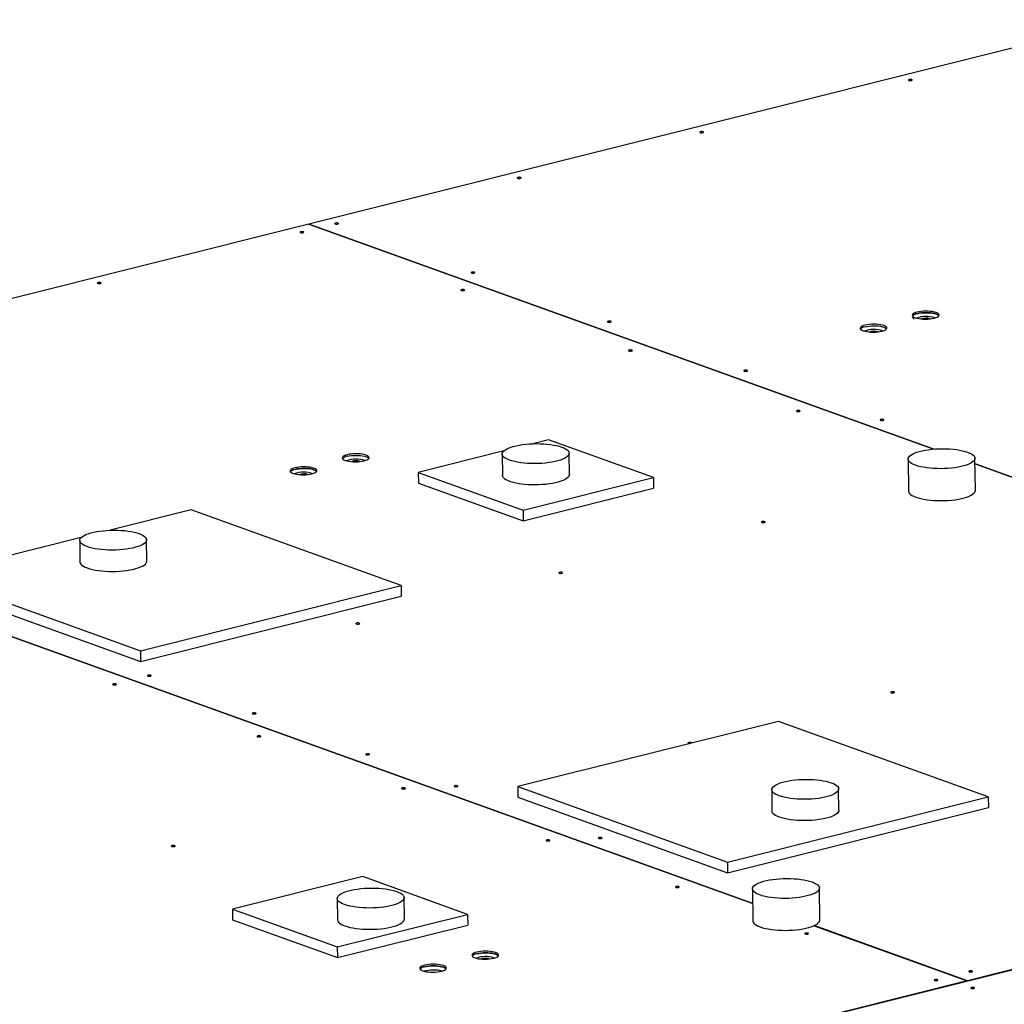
# Model space of a CAD drawing. Header units: millimetres. Extents: x 0 to 841, y 0 to 594.
# Tile 85 of 177: x 463 to 508, y 96 to 141. Entities that reach past the tile are written whole.
import ezdxf

# ---------------------------------------------------------------- set-up
doc = ezdxf.new("R2010")
doc.units = ezdxf.units.MM
doc.layers.add('TRAIT-FORT', color=4, linetype='Continuous', lineweight=25)

msp = doc.modelspace()

# ---------------------------------------------------------------- linework, layer by layer
at = {"layer": 'TRAIT-FORT', "color": 4, "linetype": 'Continuous', "lineweight": 25}
for p, q in [((512.969, 140.513), (476.354, 131.356)), ((476.35, 131.355), (438.181, 121.81)), ((476.35, 131.355), (504.365, 121.274)), ((504.37, 121.275), (476.354, 131.356)), ((476.354, 131.356), (476.354, 131.354)), ((438.177, 121.809), (496.249, 100.912)), ((496.249, 100.914), (438.181, 121.81)), ((487.102, 121.693), (486.389, 121.515)), ((491.802, 120.002), (487.102, 121.693)), ((485.088, 121.19), (481.258, 120.232)), ((485.019, 121.054), (485.03, 120.1)), ((488.03, 120.134), (488.019, 121.089)), ((503.217, 120.826), (503.233, 119.395)), ((506.233, 119.429), (506.216, 120.861)), ((516.906, 116.764), (506.219, 120.609)), ((506.219, 120.607), (516.901, 116.763)), ((481.258, 120.232), (485.959, 118.54)), ((481.258, 120.232), (481.264, 119.755)), ((481.264, 119.755), (485.964, 118.063)), ((485.959, 118.54), (491.802, 120.002)), ((491.802, 120.002), (491.808, 119.525)), ((485.964, 118.063), (491.808, 119.525)), ((471.083, 118.548), (467.449, 117.639)), ((480.484, 115.164), (471.083, 118.548)), ((485.959, 118.54), (485.964, 118.063)), ((466.147, 117.313), (459.396, 115.625)), ((466.079, 117.178), (466.09, 116.223)), ((469.09, 116.258), (469.079, 117.212)), ((459.396, 115.625), (468.798, 112.242)), ((459.401, 115.148), (468.803, 111.764)), ((468.798, 112.242), (480.484, 115.164)), ((480.484, 115.164), (480.49, 114.687)), ((468.803, 111.764), (480.49, 114.687)), ((468.798, 112.242), (468.803, 111.764)), ((497.407, 109.075), (485.721, 106.152)), ((506.809, 105.692), (497.407, 109.075)), ((544.042, 106.997), (505.873, 97.451)), ((485.721, 106.152), (495.122, 102.769)), ((485.721, 106.152), (485.726, 105.675)), ((497.104, 106.013), (497.115, 105.059)), ((500.115, 105.093), (500.104, 106.048)), ((485.726, 105.675), (495.128, 102.292)), ((495.122, 102.769), (506.809, 105.692)), ((506.809, 105.692), (506.814, 105.214)), ((495.128, 102.292), (506.814, 105.214)), ((495.122, 102.769), (495.128, 102.292)), ((478.768, 102.12), (472.925, 100.658)), ((483.469, 100.428), (478.768, 102.12)), ((496.241, 101.573), (496.258, 100.141)), ((498.86, 95.695), (523.009, 101.735)), ((499.257, 100.175), (499.241, 101.607)), ((477.626, 101.142), (477.637, 100.188)), ((480.637, 100.222), (480.626, 101.177)), ((472.925, 100.658), (472.93, 100.181)), ((472.925, 100.658), (477.626, 98.967)), ((477.626, 98.967), (483.469, 100.428)), ((483.469, 100.428), (483.475, 99.951)), ((472.93, 100.181), (477.631, 98.49)), ((477.631, 98.49), (483.475, 99.951)), ((499.002, 99.921), (505.869, 97.45)), ((505.873, 97.451), (499.005, 99.923)), ((477.626, 98.967), (477.631, 98.49)), ((505.869, 97.45), (467.692, 87.903)), ((505.869, 97.448), (505.869, 97.45)), ((505.873, 97.449), (505.873, 97.451))]:
    msp.add_line(p, q, dxfattribs=at)
at = {"layer": 'TRAIT-FORT', "color": 4, "linetype": 'Continuous', "lineweight": 25, "flags": 128}
for points in [[(503.366, 137.792), (503.387, 137.8), (503.397, 137.809), (503.394, 137.819), (503.379, 137.828), (503.353, 137.834), (503.322, 137.837), (503.289, 137.835), (503.259, 137.83), (503.238, 137.823), (503.228, 137.813), (503.231, 137.803), (503.246, 137.795), (503.272, 137.789), (503.304, 137.786), (503.337, 137.787), (503.366, 137.792)], [(494.018, 135.454), (494.04, 135.462), (494.05, 135.472), (494.047, 135.482), (494.031, 135.49), (494.006, 135.496), (493.974, 135.499), (493.941, 135.498), (493.912, 135.493), (493.891, 135.485), (493.881, 135.475), (493.884, 135.466), (493.899, 135.457), (493.924, 135.451), (493.956, 135.448), (493.989, 135.45), (494.018, 135.454)], [(485.836, 133.408), (485.857, 133.416), (485.867, 133.425), (485.864, 133.435), (485.849, 133.444), (485.823, 133.45), (485.792, 133.453), (485.759, 133.451), (485.729, 133.446), (485.708, 133.439), (485.698, 133.429), (485.701, 133.419), (485.716, 133.411), (485.742, 133.405), (485.773, 133.402), (485.806, 133.403), (485.836, 133.408)], [(477.653, 131.362), (477.674, 131.37), (477.684, 131.379), (477.681, 131.389), (477.666, 131.398), (477.64, 131.404), (477.609, 131.406), (477.576, 131.405), (477.546, 131.4), (477.525, 131.392), (477.515, 131.383), (477.518, 131.373), (477.533, 131.364), (477.559, 131.358), (477.591, 131.356), (477.624, 131.357), (477.653, 131.362)], [(476.095, 130.972), (476.116, 130.98), (476.126, 130.989), (476.123, 130.999), (476.108, 131.008), (476.082, 131.014), (476.051, 131.017), (476.018, 131.015), (475.988, 131.01), (475.967, 131.003), (475.957, 130.993), (475.96, 130.983), (475.975, 130.975), (476.001, 130.969), (476.032, 130.966), (476.065, 130.967), (476.095, 130.972)], [(483.764, 129.163), (483.785, 129.171), (483.795, 129.18), (483.792, 129.19), (483.777, 129.198), (483.752, 129.205), (483.72, 129.207), (483.687, 129.206), (483.657, 129.201), (483.636, 129.193), (483.626, 129.184), (483.629, 129.174), (483.645, 129.165), (483.67, 129.159), (483.702, 129.157), (483.735, 129.158), (483.764, 129.163)], [(467.006, 128.699), (467.028, 128.707), (467.037, 128.717), (467.035, 128.726), (467.019, 128.735), (466.994, 128.741), (466.962, 128.744), (466.929, 128.743), (466.9, 128.738), (466.878, 128.73), (466.868, 128.72), (466.871, 128.711), (466.887, 128.702), (466.912, 128.696), (466.944, 128.693), (466.977, 128.694), (467.006, 128.699)], [(483.303, 128.378), (483.324, 128.386), (483.334, 128.396), (483.331, 128.406), (483.316, 128.414), (483.29, 128.42), (483.259, 128.423), (483.225, 128.422), (483.196, 128.417), (483.175, 128.409), (483.165, 128.399), (483.168, 128.39), (483.183, 128.381), (483.209, 128.375), (483.24, 128.372), (483.273, 128.373), (483.303, 128.378)], [(504.381, 127.142), (504.457, 127.164), (504.518, 127.19), (504.565, 127.218), (504.594, 127.248), (504.605, 127.28), (504.598, 127.311), (504.573, 127.341), (504.531, 127.369), (504.473, 127.394), (504.4, 127.416), (504.316, 127.433), (504.222, 127.446), (504.122, 127.453), (504.018, 127.456), (503.913, 127.453), (503.812, 127.444), (503.716, 127.431), (503.629, 127.412), (503.554, 127.39), (503.492, 127.364), (503.446, 127.336), (503.417, 127.305), (503.405, 127.274), (503.412, 127.243), (503.437, 127.213), (503.48, 127.185), (503.538, 127.16), (503.61, 127.138), (503.695, 127.121), (503.788, 127.108), (503.889, 127.1), (503.993, 127.098), (504.097, 127.101), (504.199, 127.11), (504.294, 127.123), (504.381, 127.142)], [(504.606, 127.212), (504.599, 127.239), (504.574, 127.269), (504.532, 127.297), (504.473, 127.322), (504.401, 127.344), (504.317, 127.361), (504.223, 127.374), (504.122, 127.382), (504.018, 127.384), (503.914, 127.381), (503.813, 127.372), (503.717, 127.359), (503.63, 127.341), (503.554, 127.318), (503.493, 127.293), (503.447, 127.264), (503.417, 127.234), (503.406, 127.203), (503.413, 127.172), (503.438, 127.142), (503.48, 127.114), (503.487, 127.11)], [(503.63, 127.341), (503.717, 127.359), (503.813, 127.372), (503.914, 127.381), (504.018, 127.384), (504.122, 127.382), (504.223, 127.374), (504.317, 127.361), (504.401, 127.344), (504.473, 127.322), (504.532, 127.297), (504.574, 127.269), (504.593, 127.248)], [(489.875, 126.964), (489.896, 126.971), (489.906, 126.981), (489.903, 126.991), (489.888, 126.999), (489.863, 127.006), (489.831, 127.008), (489.798, 127.007), (489.769, 127.002), (489.747, 126.994), (489.737, 126.985), (489.74, 126.975), (489.756, 126.966), (489.781, 126.96), (489.813, 126.958), (489.846, 126.959), (489.875, 126.964)], [(502.044, 126.557), (502.119, 126.579), (502.181, 126.605), (502.227, 126.634), (502.256, 126.664), (502.268, 126.695), (502.261, 126.726), (502.236, 126.756), (502.193, 126.784), (502.135, 126.809), (502.063, 126.831), (501.978, 126.849), (501.885, 126.861), (501.784, 126.869), (501.68, 126.871), (501.576, 126.868), (501.474, 126.86), (501.379, 126.846), (501.292, 126.828), (501.216, 126.805), (501.155, 126.78), (501.108, 126.751), (501.079, 126.721), (501.068, 126.69), (501.075, 126.659), (501.1, 126.629), (501.142, 126.601), (501.2, 126.575), (501.273, 126.554), (501.357, 126.536), (501.451, 126.523), (501.551, 126.516), (501.655, 126.514), (501.76, 126.517), (501.861, 126.525), (501.957, 126.539), (502.044, 126.557)], [(501.293, 126.756), (501.379, 126.774), (501.475, 126.788), (501.577, 126.796), (501.681, 126.8), (501.785, 126.797), (501.885, 126.79), (501.979, 126.777), (502.064, 126.759), (502.136, 126.738), (502.194, 126.712), (502.237, 126.684), (502.256, 126.663)], [(490.824, 125.672), (490.845, 125.68), (490.855, 125.689), (490.852, 125.699), (490.837, 125.708), (490.811, 125.714), (490.78, 125.716), (490.747, 125.715), (490.717, 125.71), (490.696, 125.702), (490.686, 125.693), (490.689, 125.683), (490.704, 125.674), (490.73, 125.668), (490.761, 125.666), (490.795, 125.667), (490.824, 125.672)], [(495.986, 124.765), (496.007, 124.772), (496.017, 124.782), (496.014, 124.792), (495.999, 124.8), (495.974, 124.806), (495.942, 124.809), (495.909, 124.808), (495.88, 124.803), (495.858, 124.795), (495.848, 124.786), (495.851, 124.776), (495.867, 124.767), (495.892, 124.761), (495.924, 124.759), (495.957, 124.76), (495.986, 124.765)], [(498.345, 122.965), (498.367, 122.973), (498.376, 122.983), (498.374, 122.992), (498.358, 123.001), (498.333, 123.007), (498.301, 123.01), (498.268, 123.009), (498.239, 123.004), (498.217, 122.996), (498.207, 122.986), (498.21, 122.977), (498.226, 122.968), (498.251, 122.962), (498.283, 122.959), (498.316, 122.96), (498.345, 122.965)], [(502.097, 122.566), (502.118, 122.573), (502.128, 122.583), (502.125, 122.593), (502.11, 122.601), (502.085, 122.607), (502.053, 122.61), (502.02, 122.609), (501.991, 122.604), (501.969, 122.596), (501.959, 122.587), (501.962, 122.577), (501.978, 122.568), (502.003, 122.562), (502.035, 122.559), (502.068, 122.561), (502.097, 122.566)], [(485.351, 120.779), (485.256, 120.817), (485.176, 120.859), (485.112, 120.903), (485.064, 120.948), (485.033, 120.995), (485.02, 121.044), (485.024, 121.092), (485.046, 121.14), (485.085, 121.187), (485.141, 121.233), (485.213, 121.278), (485.301, 121.319), (485.403, 121.358), (485.517, 121.393), (485.644, 121.425), (485.781, 121.453), (485.926, 121.476), (486.079, 121.494), (486.236, 121.507), (486.397, 121.516), (486.559, 121.519), (486.721, 121.516), (486.881, 121.509), (487.036, 121.496), (487.185, 121.479), (487.327, 121.456), (487.459, 121.43), (487.58, 121.399), (487.688, 121.364), (487.783, 121.325), (487.863, 121.284), (487.927, 121.24), (487.975, 121.195), (488.005, 121.147), (488.019, 121.099), (488.014, 121.051), (487.993, 121.003), (487.953, 120.955), (487.897, 120.909), (487.825, 120.865), (487.738, 120.824), (487.636, 120.785), (487.521, 120.749), (487.395, 120.718), (487.258, 120.69), (487.113, 120.667), (486.96, 120.649), (486.803, 120.636), (486.642, 120.627), (486.479, 120.624), (486.317, 120.627), (486.158, 120.634), (486.003, 120.647), (485.853, 120.664), (485.712, 120.686), (485.58, 120.713), (485.459, 120.744), (485.351, 120.779)], [(478.826, 120.751), (478.901, 120.773), (478.963, 120.799), (479.009, 120.827), (479.039, 120.858), (479.05, 120.889), (479.043, 120.92), (479.018, 120.95), (478.976, 120.978), (478.917, 121.003), (478.845, 121.025), (478.761, 121.042), (478.667, 121.055), (478.566, 121.063), (478.462, 121.065), (478.358, 121.062), (478.256, 121.053), (478.161, 121.04), (478.074, 121.021), (477.998, 120.999), (477.937, 120.973), (477.891, 120.945), (477.861, 120.915), (477.85, 120.884), (477.857, 120.853), (477.882, 120.823), (477.924, 120.794), (477.982, 120.769), (478.055, 120.747), (478.139, 120.73), (478.233, 120.717), (478.334, 120.71), (478.438, 120.707), (478.542, 120.71), (478.643, 120.719), (478.739, 120.733), (478.826, 120.751)], [(478.075, 120.95), (478.162, 120.968), (478.257, 120.982), (478.359, 120.99), (478.463, 120.993), (478.567, 120.991), (478.668, 120.983), (478.761, 120.971), (478.846, 120.953), (478.918, 120.931), (478.976, 120.906), (479.019, 120.878), (479.038, 120.857)], [(503.548, 120.551), (503.453, 120.59), (503.373, 120.631), (503.309, 120.675), (503.261, 120.72), (503.23, 120.768), (503.217, 120.816), (503.221, 120.864), (503.243, 120.912), (503.282, 120.96), (503.338, 121.006), (503.41, 121.05), (503.498, 121.091), (503.6, 121.13), (503.714, 121.166), (503.841, 121.197), (503.978, 121.225), (504.123, 121.248), (504.276, 121.266), (504.433, 121.279), (504.594, 121.288), (504.756, 121.291), (504.918, 121.288), (505.078, 121.281), (505.233, 121.268), (505.382, 121.251), (505.524, 121.229), (505.656, 121.202), (505.777, 121.171), (505.885, 121.136), (505.98, 121.098), (506.06, 121.056), (506.124, 121.013), (506.172, 120.967), (506.203, 120.92), (506.216, 120.871), (506.211, 120.823), (506.19, 120.775), (506.15, 120.728), (506.094, 120.682), (506.022, 120.637), (505.935, 120.596), (505.833, 120.557), (505.718, 120.522), (505.592, 120.49), (505.455, 120.462), (505.31, 120.439), (505.157, 120.421), (505, 120.408), (504.839, 120.4), (504.676, 120.397), (504.515, 120.399), (504.355, 120.406), (504.2, 120.419), (504.051, 120.436), (503.909, 120.459), (503.777, 120.485), (503.656, 120.516), (503.548, 120.551)], [(476.489, 120.166), (476.564, 120.189), (476.626, 120.214), (476.672, 120.243), (476.701, 120.273), (476.712, 120.304), (476.705, 120.335), (476.68, 120.365), (476.638, 120.393), (476.58, 120.418), (476.508, 120.44), (476.423, 120.458), (476.329, 120.47), (476.229, 120.478), (476.125, 120.48), (476.021, 120.477), (475.919, 120.469), (475.823, 120.455), (475.736, 120.437), (475.661, 120.415), (475.599, 120.389), (475.553, 120.36), (475.524, 120.33), (475.513, 120.299), (475.52, 120.268), (475.545, 120.238), (475.587, 120.21), (475.645, 120.185), (475.717, 120.163), (475.802, 120.145), (475.896, 120.133), (475.996, 120.125), (476.1, 120.123), (476.205, 120.126), (476.306, 120.134), (476.402, 120.148), (476.489, 120.166)], [(476.701, 120.273), (476.681, 120.294), (476.639, 120.322), (476.581, 120.347), (476.508, 120.369), (476.424, 120.386), (476.33, 120.399), (476.23, 120.407), (476.126, 120.409), (476.021, 120.406), (475.92, 120.397), (475.824, 120.384), (475.737, 120.365), (475.662, 120.343), (475.6, 120.317), (475.554, 120.289), (475.525, 120.259)], [(475.737, 120.365), (475.824, 120.384), (475.92, 120.397), (476.021, 120.406), (476.126, 120.409), (476.23, 120.407), (476.33, 120.399), (476.424, 120.386), (476.508, 120.369), (476.581, 120.347), (476.639, 120.322), (476.681, 120.294), (476.701, 120.273)], [(485.362, 119.825), (485.267, 119.863), (485.187, 119.904), (485.123, 119.948), (485.075, 119.994), (485.044, 120.041), (485.031, 120.089), (485.03, 120.1)], [(488.03, 120.134), (488.025, 120.096), (488.003, 120.048), (487.964, 120.001), (487.908, 119.955), (487.836, 119.911), (487.749, 119.869), (487.647, 119.83), (487.532, 119.795), (487.406, 119.763), (487.269, 119.736), (487.124, 119.713), (486.971, 119.694), (486.814, 119.681), (486.653, 119.673), (486.49, 119.67), (486.328, 119.672), (486.169, 119.68), (486.014, 119.692), (485.864, 119.71), (485.723, 119.732), (485.591, 119.759), (485.47, 119.79), (485.362, 119.825)], [(503.233, 119.395), (503.233, 119.384), (503.247, 119.336), (503.277, 119.289), (503.325, 119.243), (503.389, 119.199), (503.469, 119.158), (503.564, 119.119)], [(503.564, 119.119), (503.673, 119.085), (503.794, 119.054), (503.926, 119.027), (504.067, 119.004), (504.216, 118.987), (504.371, 118.974), (504.531, 118.967), (504.693, 118.965), (504.855, 118.968), (505.016, 118.976), (505.174, 118.989), (505.326, 119.008), (505.472, 119.031), (505.608, 119.058), (505.735, 119.09), (505.85, 119.125), (505.951, 119.164), (506.039, 119.206), (506.111, 119.25), (506.167, 119.296), (506.206, 119.343), (506.228, 119.391), (506.233, 119.429)], [(496.778, 117.986), (496.799, 117.994), (496.809, 118.003), (496.806, 118.013), (496.791, 118.022), (496.766, 118.028), (496.734, 118.03), (496.701, 118.029), (496.672, 118.024), (496.65, 118.016), (496.64, 118.007), (496.643, 117.997), (496.659, 117.989), (496.684, 117.982), (496.716, 117.98), (496.749, 117.981), (496.778, 117.986)], [(466.41, 116.903), (466.315, 116.941), (466.235, 116.982), (466.171, 117.026), (466.123, 117.072), (466.093, 117.119), (466.08, 117.167), (466.084, 117.215), (466.106, 117.264), (466.145, 117.311), (466.201, 117.357), (466.273, 117.401), (466.36, 117.443), (466.462, 117.482), (466.577, 117.517), (466.703, 117.549), (466.84, 117.576), (466.986, 117.599), (467.138, 117.617), (467.296, 117.631), (467.457, 117.639), (467.619, 117.642), (467.781, 117.64), (467.94, 117.632), (468.096, 117.62), (468.245, 117.602), (468.386, 117.58), (468.518, 117.553), (468.639, 117.522), (468.748, 117.487), (468.842, 117.449), (468.922, 117.408), (468.987, 117.364), (469.034, 117.318), (469.065, 117.271), (469.078, 117.223), (469.074, 117.175), (469.052, 117.126), (469.013, 117.079), (468.957, 117.033), (468.885, 116.989), (468.797, 116.947), (468.696, 116.908), (468.581, 116.873), (468.454, 116.841), (468.318, 116.814), (468.172, 116.791), (468.02, 116.773), (467.862, 116.759), (467.701, 116.751), (467.539, 116.748), (467.377, 116.75), (467.217, 116.758), (467.062, 116.77), (466.913, 116.788), (466.772, 116.81), (466.64, 116.837), (466.519, 116.868), (466.41, 116.903)], [(466.09, 116.223), (466.09, 116.213), (466.104, 116.164), (466.134, 116.117), (466.182, 116.072), (466.246, 116.028), (466.326, 115.986), (466.421, 115.948), (466.53, 115.913), (466.651, 115.882), (466.782, 115.855), (466.924, 115.833), (467.073, 115.816), (467.228, 115.803), (467.388, 115.796), (467.55, 115.793), (467.712, 115.796), (467.873, 115.805), (468.031, 115.818), (468.183, 115.836), (468.329, 115.859), (468.465, 115.887), (468.592, 115.918), (468.707, 115.954), (468.808, 115.993), (468.896, 116.034), (468.968, 116.078), (469.024, 116.124), (469.063, 116.172), (469.085, 116.22), (469.09, 116.258)], [(487.69, 115.713), (487.711, 115.721), (487.721, 115.73), (487.718, 115.74), (487.703, 115.749), (487.677, 115.755), (487.645, 115.758), (487.612, 115.756), (487.583, 115.751), (487.562, 115.744), (487.552, 115.734), (487.555, 115.724), (487.57, 115.716), (487.596, 115.71), (487.627, 115.707), (487.66, 115.708), (487.69, 115.713)], [(478.601, 113.44), (478.622, 113.448), (478.632, 113.458), (478.629, 113.467), (478.614, 113.476), (478.589, 113.482), (478.557, 113.485), (478.524, 113.483), (478.495, 113.479), (478.473, 113.471), (478.463, 113.461), (478.466, 113.451), (478.482, 113.443), (478.507, 113.437), (478.539, 113.434), (478.572, 113.435), (478.601, 113.44)], [(469.252, 111.102), (469.273, 111.11), (469.283, 111.119), (469.28, 111.129), (469.265, 111.138), (469.239, 111.144), (469.208, 111.147), (469.174, 111.145), (469.145, 111.14), (469.124, 111.133), (469.114, 111.123), (469.117, 111.113), (469.132, 111.105), (469.158, 111.099), (469.189, 111.096), (469.222, 111.097), (469.252, 111.102)], [(467.693, 110.712), (467.715, 110.72), (467.725, 110.73), (467.722, 110.74), (467.706, 110.748), (467.681, 110.754), (467.649, 110.757), (467.616, 110.756), (467.587, 110.751), (467.566, 110.743), (467.556, 110.733), (467.559, 110.724), (467.574, 110.715), (467.599, 110.709), (467.631, 110.706), (467.664, 110.708), (467.693, 110.712)], [(502.575, 110.356), (502.597, 110.364), (502.607, 110.374), (502.604, 110.384), (502.588, 110.392), (502.563, 110.398), (502.531, 110.401), (502.498, 110.4), (502.469, 110.395), (502.448, 110.387), (502.438, 110.377), (502.441, 110.368), (502.456, 110.359), (502.481, 110.353), (502.513, 110.35), (502.546, 110.352), (502.575, 110.356)], [(473.952, 109.411), (473.974, 109.418), (473.984, 109.428), (473.981, 109.438), (473.965, 109.446), (473.94, 109.452), (473.908, 109.455), (473.875, 109.454), (473.846, 109.449), (473.825, 109.441), (473.815, 109.432), (473.818, 109.422), (473.833, 109.413), (473.858, 109.407), (473.89, 109.404), (473.923, 109.406), (473.952, 109.411)], [(474.17, 108.382), (474.191, 108.39), (474.201, 108.399), (474.198, 108.409), (474.183, 108.418), (474.158, 108.424), (474.126, 108.426), (474.093, 108.425), (474.064, 108.42), (474.042, 108.412), (474.032, 108.403), (474.035, 108.393), (474.051, 108.384), (474.076, 108.378), (474.108, 108.376), (474.141, 108.377), (474.17, 108.382)], [(493.519, 108.102), (493.515, 108.111), (493.5, 108.119), (493.475, 108.125), (493.443, 108.128), (493.41, 108.127), (493.38, 108.122), (493.359, 108.114), (493.349, 108.105), (493.352, 108.095), (493.368, 108.086), (493.393, 108.08), (493.42, 108.078)], [(479.045, 107.578), (479.066, 107.586), (479.076, 107.595), (479.073, 107.605), (479.058, 107.614), (479.033, 107.62), (479.001, 107.622), (478.968, 107.621), (478.938, 107.616), (478.917, 107.609), (478.907, 107.599), (478.91, 107.589), (478.925, 107.581), (478.951, 107.575), (478.983, 107.572), (479.016, 107.573), (479.045, 107.578)], [(497.436, 105.738), (497.341, 105.777), (497.261, 105.818), (497.197, 105.862), (497.149, 105.907), (497.118, 105.955), (497.105, 106.003), (497.109, 106.051), (497.131, 106.099), (497.17, 106.147), (497.226, 106.193), (497.298, 106.237), (497.386, 106.278), (497.487, 106.317), (497.602, 106.353), (497.729, 106.384), (497.866, 106.412), (498.011, 106.435), (498.163, 106.453), (498.321, 106.466), (498.482, 106.475), (498.644, 106.478), (498.806, 106.475), (498.966, 106.468), (499.121, 106.455), (499.27, 106.438), (499.412, 106.416), (499.543, 106.389), (499.664, 106.358), (499.773, 106.323), (499.868, 106.285), (499.948, 106.243), (500.012, 106.199), (500.06, 106.154), (500.09, 106.107), (500.104, 106.058), (500.099, 106.01), (500.077, 105.962), (500.038, 105.915), (499.982, 105.869), (499.91, 105.824), (499.823, 105.783), (499.721, 105.744), (499.606, 105.709), (499.48, 105.677), (499.343, 105.649), (499.197, 105.626), (499.045, 105.608), (498.887, 105.595), (498.727, 105.587), (498.564, 105.583), (498.402, 105.586), (498.243, 105.593), (498.088, 105.606), (497.938, 105.623), (497.797, 105.646), (497.665, 105.672), (497.544, 105.703), (497.436, 105.738)], [(480.647, 106.051), (480.668, 106.059), (480.678, 106.069), (480.675, 106.078), (480.66, 106.087), (480.634, 106.093), (480.603, 106.096), (480.57, 106.094), (480.54, 106.09), (480.519, 106.082), (480.509, 106.072), (480.512, 106.062), (480.527, 106.054), (480.553, 106.048), (480.584, 106.045), (480.617, 106.046), (480.647, 106.051)], [(483.007, 106.152), (483.028, 106.16), (483.038, 106.17), (483.035, 106.179), (483.02, 106.188), (482.994, 106.194), (482.963, 106.197), (482.93, 106.196), (482.9, 106.191), (482.879, 106.183), (482.869, 106.173), (482.872, 106.164), (482.887, 106.155), (482.913, 106.149), (482.945, 106.146), (482.978, 106.147), (483.007, 106.152)], [(497.446, 104.784), (497.352, 104.822), (497.272, 104.863), (497.207, 104.907), (497.16, 104.953), (497.129, 105), (497.116, 105.048), (497.115, 105.059)], [(500.115, 105.093), (500.11, 105.056), (500.088, 105.007), (500.049, 104.96), (499.993, 104.914), (499.921, 104.87), (499.834, 104.828), (499.732, 104.789), (499.617, 104.754), (499.491, 104.722), (499.354, 104.695), (499.208, 104.672), (499.056, 104.654), (498.898, 104.64), (498.737, 104.632), (498.575, 104.629), (498.413, 104.631), (498.254, 104.639), (498.098, 104.651), (497.949, 104.669), (497.808, 104.691), (497.676, 104.718), (497.555, 104.749), (497.446, 104.784)], [(487.123, 103.721), (487.145, 103.728), (487.155, 103.738), (487.152, 103.748), (487.136, 103.756), (487.111, 103.762), (487.079, 103.765), (487.046, 103.764), (487.017, 103.759), (486.996, 103.751), (486.986, 103.742), (486.989, 103.732), (487.004, 103.723), (487.029, 103.717), (487.061, 103.714), (487.094, 103.716), (487.123, 103.721)], [(489.465, 103.828), (489.486, 103.836), (489.496, 103.846), (489.493, 103.855), (489.478, 103.864), (489.453, 103.87), (489.421, 103.873), (489.388, 103.872), (489.359, 103.867), (489.337, 103.859), (489.327, 103.849), (489.33, 103.84), (489.346, 103.831), (489.371, 103.825), (489.403, 103.822), (489.436, 103.823), (489.465, 103.828)], [(470.324, 103.47), (470.346, 103.478), (470.356, 103.487), (470.353, 103.497), (470.337, 103.506), (470.312, 103.512), (470.28, 103.514), (470.247, 103.513), (470.218, 103.508), (470.196, 103.5), (470.187, 103.491), (470.189, 103.481), (470.205, 103.472), (470.23, 103.466), (470.262, 103.464), (470.295, 103.465), (470.324, 103.47)], [(496.572, 101.298), (496.478, 101.336), (496.398, 101.377), (496.333, 101.421), (496.286, 101.467), (496.255, 101.514), (496.242, 101.562), (496.246, 101.61), (496.268, 101.658), (496.307, 101.706), (496.363, 101.752), (496.435, 101.796), (496.523, 101.838), (496.624, 101.876), (496.739, 101.912), (496.866, 101.943), (497.002, 101.971), (497.148, 101.994), (497.3, 102.012), (497.458, 102.026), (497.619, 102.034), (497.781, 102.037), (497.943, 102.035), (498.103, 102.027), (498.258, 102.015), (498.407, 101.997), (498.548, 101.975), (498.68, 101.948), (498.801, 101.917), (498.91, 101.882), (499.005, 101.844), (499.085, 101.802), (499.149, 101.759), (499.197, 101.713), (499.227, 101.666), (499.24, 101.618), (499.236, 101.569), (499.214, 101.521), (499.175, 101.474), (499.119, 101.428), (499.047, 101.384), (498.96, 101.342), (498.858, 101.303), (498.743, 101.268), (498.617, 101.236), (498.48, 101.209), (498.334, 101.186), (498.182, 101.167), (498.024, 101.154), (497.863, 101.146), (497.701, 101.143), (497.539, 101.145), (497.38, 101.152), (497.224, 101.165), (497.075, 101.182), (496.934, 101.205), (496.802, 101.232), (496.681, 101.263), (496.572, 101.298)], [(477.957, 100.867), (477.863, 100.906), (477.783, 100.947), (477.718, 100.991), (477.671, 101.036), (477.64, 101.083), (477.627, 101.132), (477.631, 101.18), (477.653, 101.228), (477.692, 101.275), (477.748, 101.321), (477.82, 101.366), (477.908, 101.407), (478.009, 101.446), (478.124, 101.481), (478.251, 101.513), (478.387, 101.541), (478.533, 101.564), (478.685, 101.582), (478.843, 101.595), (479.004, 101.604), (479.166, 101.607), (479.328, 101.604), (479.488, 101.597), (479.643, 101.584), (479.792, 101.567), (479.933, 101.544), (480.065, 101.518), (480.186, 101.487), (480.295, 101.452), (480.39, 101.413), (480.47, 101.372), (480.534, 101.328), (480.582, 101.283), (480.612, 101.235), (480.625, 101.187), (480.621, 101.139), (480.599, 101.091), (480.56, 101.043), (480.504, 100.997), (480.432, 100.953), (480.345, 100.912), (480.243, 100.873), (480.128, 100.837), (480.002, 100.806), (479.865, 100.778), (479.719, 100.755), (479.567, 100.737), (479.409, 100.724), (479.248, 100.715), (479.086, 100.712), (478.924, 100.715), (478.765, 100.722), (478.609, 100.735), (478.46, 100.752), (478.319, 100.774), (478.187, 100.801), (478.066, 100.832), (477.957, 100.867)], [(492.921, 101.634), (492.942, 101.642), (492.952, 101.652), (492.949, 101.661), (492.934, 101.67), (492.909, 101.676), (492.877, 101.679), (492.844, 101.678), (492.815, 101.673), (492.793, 101.665), (492.783, 101.655), (492.786, 101.646), (492.802, 101.637), (492.827, 101.631), (492.859, 101.628), (492.892, 101.629), (492.921, 101.634)], [(477.637, 100.188), (477.638, 100.177), (477.651, 100.129), (477.682, 100.082), (477.729, 100.036), (477.794, 99.992), (477.874, 99.951), (477.968, 99.913), (478.077, 99.878), (478.198, 99.847), (478.33, 99.82), (478.471, 99.798), (478.62, 99.78), (478.776, 99.768), (478.935, 99.76), (479.097, 99.758), (479.259, 99.761), (479.42, 99.769), (479.578, 99.782), (479.73, 99.801), (479.876, 99.824), (480.013, 99.851), (480.139, 99.883), (480.254, 99.918), (480.356, 99.957), (480.443, 99.999), (480.515, 100.043), (480.571, 100.089), (480.61, 100.136), (480.632, 100.184), (480.637, 100.222)], [(496.258, 100.141), (496.258, 100.13), (496.271, 100.082), (496.302, 100.035), (496.35, 99.989), (496.414, 99.945), (496.494, 99.904), (496.589, 99.866), (496.697, 99.831), (496.818, 99.8), (496.95, 99.773), (497.092, 99.751), (497.241, 99.733), (497.396, 99.721), (497.556, 99.713), (497.717, 99.711), (497.88, 99.714), (498.041, 99.722), (498.198, 99.735), (498.351, 99.754), (498.496, 99.777), (498.633, 99.804), (498.76, 99.836), (498.874, 99.871), (498.976, 99.91), (499.063, 99.952), (499.136, 99.996), (499.192, 100.042), (499.231, 100.089), (499.253, 100.137), (499.257, 100.175)], [(498.719, 99.548), (498.74, 99.556), (498.75, 99.565), (498.747, 99.575), (498.732, 99.584), (498.706, 99.59), (498.675, 99.592), (498.642, 99.591), (498.612, 99.586), (498.591, 99.579), (498.581, 99.569), (498.584, 99.559), (498.599, 99.551), (498.625, 99.545), (498.656, 99.542), (498.689, 99.543), (498.719, 99.548)], [(484.636, 98.464), (484.711, 98.486), (484.773, 98.512), (484.819, 98.54), (484.848, 98.57), (484.86, 98.602), (484.853, 98.633), (484.828, 98.663), (484.786, 98.691), (484.727, 98.716), (484.655, 98.738), (484.571, 98.755), (484.477, 98.768), (484.376, 98.776), (484.272, 98.778), (484.168, 98.775), (484.066, 98.766), (483.971, 98.753), (483.884, 98.734), (483.808, 98.712), (483.747, 98.686), (483.701, 98.658), (483.671, 98.628), (483.66, 98.596), (483.667, 98.565), (483.692, 98.535), (483.734, 98.507), (483.792, 98.482), (483.865, 98.46), (483.949, 98.443), (484.043, 98.43), (484.144, 98.422), (484.248, 98.42), (484.352, 98.423), (484.453, 98.432), (484.549, 98.445), (484.636, 98.464)], [(484.848, 98.57), (484.829, 98.591), (484.786, 98.619), (484.728, 98.644), (484.656, 98.666), (484.571, 98.684), (484.478, 98.696), (484.377, 98.704), (484.273, 98.706), (484.169, 98.703), (484.067, 98.695), (483.972, 98.681), (483.885, 98.663), (483.809, 98.64), (483.747, 98.615), (483.701, 98.586), (483.673, 98.556)], [(483.885, 98.663), (483.972, 98.681), (484.067, 98.695), (484.169, 98.703), (484.273, 98.706), (484.377, 98.704), (484.478, 98.696), (484.571, 98.684), (484.656, 98.666), (484.728, 98.644), (484.786, 98.619), (484.829, 98.591), (484.848, 98.57)], [(482.299, 97.879), (482.374, 97.901), (482.436, 97.927), (482.482, 97.956), (482.511, 97.986), (482.522, 98.017), (482.515, 98.048), (482.49, 98.078), (482.448, 98.106), (482.39, 98.131), (482.318, 98.153), (482.233, 98.171), (482.139, 98.183), (482.039, 98.191), (481.935, 98.193), (481.831, 98.19), (481.729, 98.182), (481.633, 98.168), (481.546, 98.15), (481.471, 98.127), (481.409, 98.102), (481.363, 98.073), (481.334, 98.043), (481.323, 98.012), (481.33, 97.981), (481.355, 97.951), (481.397, 97.923), (481.455, 97.898), (481.527, 97.876), (481.612, 97.858), (481.706, 97.846), (481.806, 97.838), (481.91, 97.836), (482.015, 97.839), (482.116, 97.847), (482.212, 97.861), (482.299, 97.879)], [(482.511, 97.985), (482.491, 98.006), (482.449, 98.035), (482.391, 98.06), (482.318, 98.082), (482.234, 98.099), (482.14, 98.112), (482.04, 98.119), (481.936, 98.122), (481.831, 98.119), (481.73, 98.11), (481.634, 98.096), (481.547, 98.078), (481.472, 98.056), (481.41, 98.03), (481.364, 98.002), (481.335, 97.972)], [(481.547, 98.078), (481.634, 98.096), (481.73, 98.11), (481.831, 98.119), (481.936, 98.122), (482.04, 98.119), (482.14, 98.112), (482.234, 98.099), (482.318, 98.082), (482.391, 98.06), (482.449, 98.035), (482.491, 98.006), (482.511, 97.985)], [(506.075, 97.851), (506.096, 97.859), (506.106, 97.869), (506.103, 97.879), (506.088, 97.887), (506.062, 97.893), (506.031, 97.896), (505.998, 97.895), (505.968, 97.89), (505.947, 97.882), (505.937, 97.872), (505.94, 97.863), (505.955, 97.854), (505.981, 97.848), (506.012, 97.845), (506.045, 97.847), (506.075, 97.851)], [(504.516, 97.462), (504.538, 97.47), (504.548, 97.479), (504.545, 97.489), (504.529, 97.497), (504.504, 97.504), (504.472, 97.506), (504.439, 97.505), (504.41, 97.5), (504.389, 97.492), (504.379, 97.483), (504.382, 97.473), (504.397, 97.464), (504.422, 97.458), (504.454, 97.456), (504.487, 97.457), (504.516, 97.462)], [(506.16, 97.108), (506.181, 97.116), (506.191, 97.125), (506.188, 97.135), (506.172, 97.144), (506.147, 97.15), (506.115, 97.153), (506.082, 97.151), (506.053, 97.146), (506.032, 97.139), (506.022, 97.129), (506.025, 97.119), (506.04, 97.111), (506.065, 97.105), (506.097, 97.102), (506.13, 97.103), (506.16, 97.108)]]:
    msp.add_lwpolyline(points, dxfattribs=at)
at = {"layer": 'TRAIT-FORT', "color": 4, "linetype": 'Continuous', "lineweight": 25}
for centre, radius, start, end in [((503.684, 126.968), 0.377, 98.265, 134.9487), ((504.021, 125.937), 1.279, 72.0368, 109.2761), ((504.015, 126.454), 0.686, 74.3541, 106.9586), ((501.347, 126.383), 0.377, 98.265, 134.9487), ((501.683, 125.351), 1.28, 72.0888, 109.2241), ((501.677, 125.891), 0.664, 72.7572, 108.5559), ((478.129, 120.577), 0.377, 98.265, 134.9487), ((478.465, 119.577), 1.248, 70.8952, 110.4182), ((478.46, 120.039), 0.709, 76.1668, 105.1455), ((475.792, 119.992), 0.377, 98.265, 134.9487), ((476.128, 118.996), 1.244, 70.7701, 110.5434), ((476.122, 119.435), 0.728, 77.6771, 103.635), ((483.939, 98.29), 0.377, 98.265, 134.9487), ((484.275, 97.242), 1.295, 72.6523, 108.6603), ((484.27, 97.736), 0.725, 77.4431, 103.869), ((481.602, 97.705), 0.377, 98.265, 134.9487), ((481.943, 96.242), 1.691, 76.7218, 104.5912)]:
    msp.add_arc(centre, radius, start, end, dxfattribs=at)

doc.saveas('drawing.dxf')
